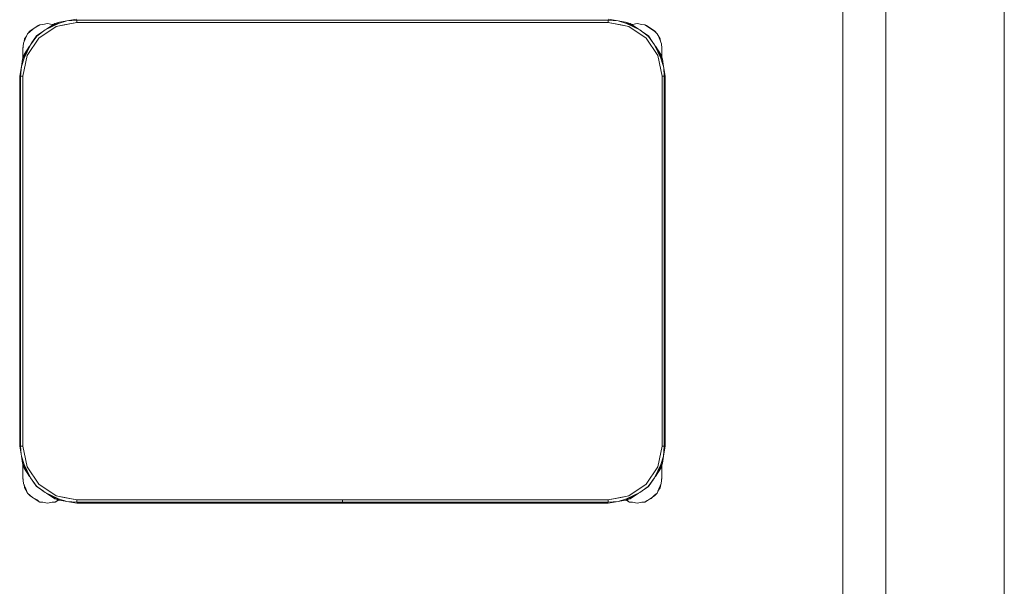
# Model space of a CAD drawing. Header units: millimetres. Extents: x 321 to 585, y -277 to 9.
# Tile 106 of 256: x 395.26 to 397.09, y -211.31 to -210.26. Entities that reach past the tile are written whole.
import ezdxf

# ---------------------------------------------------------------- set-up
doc = ezdxf.new("R2010")
doc.units = ezdxf.units.MM
doc.header["$MEASUREMENT"] = 0
for name, color, linetype, lineweight in [('IFC-Elemento de mobília-Contorno', 152, 'Continuous', 5), ('IFC-Laje-Contorno', 134, 'Continuous', 5), ('IFC-Viga-Contorno', 66, 'Continuous', 5)]:
    doc.layers.add(name, color=color, linetype=linetype, lineweight=lineweight)

msp = doc.modelspace()

# ---------------------------------------------------------------- linework, layer by layer
at = {"layer": 'IFC-Elemento de mobília-Contorno', "color": 7, "lineweight": 5}
for p, q in [((395.2846, -210.2721), (395.292, -210.2671)), ((395.2847, -210.2725), (395.2954, -210.2659)), ((395.292, -210.2671), (395.2954, -210.2659)), ((395.2954, -210.2659), (395.3008, -210.2654)), ((395.3008, -210.2654), (395.3096, -210.2636)), ((395.3053, -210.2754), (395.3321, -210.2611)), ((395.3053, -210.2754), (395.3301, -210.2638)), ((395.3077, -210.2741), (395.3233, -210.2637)), ((395.3096, -210.2636), (395.3184, -210.2654)), ((395.3184, -210.2654), (395.3205, -210.2656)), ((395.3233, -210.2637), (395.3321, -210.2611)), ((395.3256, -210.2693), (395.3639, -210.2616)), ((395.3256, -210.2693), (395.3405, -210.2663)), ((395.3301, -210.2638), (395.3455, -210.2589)), ((395.3321, -210.2611), (395.3455, -210.2589)), ((395.3405, -210.2663), (395.3639, -210.2616)), ((395.3455, -210.2589), (395.3639, -210.2556)), ((395.3455, -210.2589), (395.3639, -210.2574)), ((395.3639, -210.2574), (396.3519, -210.2574)), ((395.3639, -210.2616), (395.3639, -210.2574)), ((395.3639, -210.2616), (395.3639, -210.2595)), ((395.3639, -210.2616), (396.3519, -210.2616)), ((396.3519, -210.2556), (396.3702, -210.2589)), ((396.3519, -210.2574), (396.3702, -210.2589)), ((396.3519, -210.2616), (396.3519, -210.2574)), ((396.3519, -210.2616), (396.3519, -210.2595)), ((396.3519, -210.2616), (396.3753, -210.2663)), ((396.3519, -210.2616), (396.3901, -210.2693)), ((396.3702, -210.2589), (396.3857, -210.2638)), ((396.3702, -210.2589), (396.3837, -210.2611)), ((396.3753, -210.2663), (396.3901, -210.2693)), ((396.3837, -210.2611), (396.3924, -210.2637)), ((396.3837, -210.2611), (396.3861, -210.2624)), ((396.3857, -210.2638), (396.4105, -210.2754)), ((396.3861, -210.2624), (396.4105, -210.2754)), ((396.3924, -210.2637), (396.408, -210.2741)), ((396.3952, -210.2655), (396.3968, -210.2654)), ((396.3968, -210.2654), (396.4056, -210.2636)), ((396.4056, -210.2636), (396.4144, -210.2654)), ((396.4144, -210.2654), (396.4198, -210.2659)), ((396.4198, -210.2659), (396.4265, -210.2704)), ((396.4198, -210.2659), (396.4232, -210.2671)), ((396.4232, -210.2671), (396.4307, -210.2721)), ((395.2693, -210.2896), (395.2724, -210.2826)), ((395.2724, -210.2826), (395.2771, -210.2771)), ((395.2724, -210.2826), (395.2771, -210.2785)), ((395.2771, -210.2771), (395.2846, -210.2721)), ((395.2771, -210.2785), (395.2847, -210.2725)), ((395.2889, -210.2867), (395.3009, -210.2787)), ((395.2898, -210.287), (395.3053, -210.2754)), ((395.2932, -210.2909), (395.3256, -210.2693)), ((396.3901, -210.2693), (396.4226, -210.2909)), ((396.4105, -210.2754), (396.4265, -210.2875)), ((396.4105, -210.2754), (396.4145, -210.2785)), ((396.4143, -210.2783), (396.4268, -210.2867)), ((396.4265, -210.2704), (396.4386, -210.2785)), ((396.4307, -210.2721), (396.4381, -210.2771)), ((396.4381, -210.2771), (396.4428, -210.2826)), ((396.4386, -210.2785), (396.4428, -210.2826)), ((396.4428, -210.2826), (396.4466, -210.2903)), ((396.4428, -210.2826), (396.4481, -210.292)), ((395.2634, -210.3299), (395.2777, -210.303)), ((395.2636, -210.312), (395.2649, -210.3002)), ((395.2649, -210.3002), (395.2693, -210.2896)), ((395.266, -210.3278), (395.2777, -210.303)), ((395.2661, -210.2974), (395.2671, -210.292)), ((395.2671, -210.292), (395.2705, -210.287)), ((395.2715, -210.3234), (395.2932, -210.2909)), ((395.2777, -210.303), (395.2898, -210.287)), ((395.2777, -210.303), (395.2807, -210.299)), ((395.2806, -210.2991), (395.2889, -210.2867)), ((396.4226, -210.2909), (396.4443, -210.3234)), ((396.4265, -210.2875), (396.4381, -210.303)), ((396.4268, -210.2867), (396.4348, -210.2987)), ((396.4381, -210.303), (396.4497, -210.3278)), ((396.4381, -210.303), (396.4511, -210.3274)), ((396.4466, -210.2903), (396.4506, -210.3013)), ((396.4481, -210.292), (396.4492, -210.2973)), ((396.4506, -210.3013), (396.4516, -210.3096)), ((395.2634, -210.3299), (395.2659, -210.3211)), ((395.2636, -210.3096), (395.2642, -210.307)), ((395.2636, -210.3096), (395.264, -210.3085)), ((395.2636, -210.3096), (395.264, -210.3085)), ((395.2636, -210.3196), (395.2636, -210.3096)), ((395.2636, -210.3144), (395.2636, -210.312)), ((395.2636, -210.317), (395.2636, -210.3144)), ((395.2636, -210.3196), (395.2636, -210.317)), ((395.2636, -210.329), (395.2636, -210.3196)), ((395.2659, -210.3211), (395.2763, -210.3055)), ((396.4394, -210.3055), (396.4498, -210.3211)), ((396.4498, -210.3211), (396.4524, -210.3299)), ((396.4516, -210.3196), (396.4516, -210.3096)), ((396.4516, -210.3273), (396.4516, -210.3096)), ((396.4516, -210.3146), (396.4516, -210.3121)), ((396.4516, -210.3171), (396.4516, -210.3146)), ((396.4516, -210.3196), (396.4516, -210.3171)), ((396.4516, -210.3273), (396.4516, -210.3196)), ((395.2611, -210.3433), (395.266, -210.3278)), ((395.2611, -210.3433), (395.2634, -210.3299)), ((395.2634, -210.3299), (395.2636, -210.3294)), ((395.2636, -210.329), (395.2636, -210.3256)), ((395.2639, -210.3616), (395.2715, -210.3234)), ((395.2639, -210.3616), (395.2685, -210.3383)), ((395.2685, -210.3383), (395.2715, -210.3234)), ((396.4443, -210.3234), (396.4472, -210.3383)), ((396.4443, -210.3234), (396.4519, -210.3616)), ((396.4472, -210.3383), (396.4519, -210.3616)), ((396.4497, -210.3278), (396.4535, -210.3399)), ((396.4511, -210.3274), (396.4524, -210.3299)), ((396.4516, -210.3273), (396.4516, -210.3256)), ((396.4524, -210.3299), (396.4546, -210.3433)), ((396.4535, -210.3399), (396.4546, -210.3433)), ((395.2579, -210.3616), (395.2611, -210.3433)), ((395.2596, -210.3616), (395.2611, -210.3433)), ((396.4546, -210.3433), (396.4549, -210.3467)), ((396.4546, -210.3433), (396.4579, -210.3616)), ((396.4549, -210.3467), (396.4561, -210.3616)), ((395.2579, -211.0496), (395.2579, -210.3616)), ((395.2596, -211.0496), (395.2596, -210.3616)), ((395.2596, -210.3616), (395.2639, -210.3616)), ((395.2617, -210.3616), (395.2639, -210.3616)), ((395.2639, -211.0496), (395.2639, -210.3616)), ((396.4519, -210.3616), (396.454, -210.3616)), ((396.4519, -211.0496), (396.4519, -210.3616)), ((396.4519, -210.3616), (396.4561, -210.3616)), ((396.4561, -211.0496), (396.4561, -210.3616)), ((396.4579, -211.0496), (396.4579, -210.3616)), ((395.2579, -211.0496), (395.2611, -211.068)), ((395.2596, -211.0496), (395.2608, -211.0646)), ((395.2596, -211.0496), (395.2639, -211.0496)), ((395.2617, -211.0496), (395.2639, -211.0496)), ((395.2639, -211.0496), (395.2715, -211.0879)), ((395.2639, -211.0496), (395.2685, -211.073)), ((396.4443, -211.0879), (396.4519, -211.0496)), ((396.4472, -211.073), (396.4519, -211.0496)), ((396.4519, -211.0496), (396.4561, -211.0496)), ((396.4519, -211.0496), (396.454, -211.0496)), ((396.4546, -211.068), (396.4561, -211.0496)), ((396.4546, -211.068), (396.4579, -211.0496)), ((395.2608, -211.0646), (395.2611, -211.068)), ((395.2611, -211.068), (395.266, -211.0835)), ((395.2611, -211.068), (395.2634, -211.0814)), ((395.2685, -211.073), (395.2715, -211.0879)), ((396.4443, -211.0879), (396.4472, -211.073)), ((396.4497, -211.0835), (396.4546, -211.068)), ((396.4524, -211.0814), (396.4546, -211.068)), ((395.2634, -211.0814), (395.2659, -211.0902)), ((395.2634, -211.0814), (395.2777, -211.1082)), ((395.2636, -211.0997), (395.2636, -211.0823)), ((395.2636, -211.0872), (395.2636, -211.0823)), ((395.2636, -211.0935), (395.2636, -211.0872)), ((395.2659, -211.0902), (395.2763, -211.1058)), ((395.266, -211.0835), (395.2777, -211.1082)), ((395.2715, -211.0879), (395.2932, -211.1203)), ((396.4226, -211.1203), (396.4443, -211.0879)), ((396.4381, -211.1082), (396.4524, -211.0814)), ((396.4381, -211.1082), (396.4497, -211.0835)), ((396.4394, -211.1058), (396.4498, -211.0902)), ((396.4498, -211.0902), (396.4524, -211.0814)), ((396.4516, -211.1096), (396.4516, -211.084)), ((396.4516, -211.0997), (396.4516, -211.084)), ((396.4516, -211.0872), (396.4516, -211.084)), ((396.4516, -211.0935), (396.4516, -211.0872)), ((395.2636, -211.1096), (395.2636, -211.0997)), ((395.2636, -211.1023), (395.2636, -211.0997)), ((395.2636, -211.1048), (395.2636, -211.1023)), ((395.2636, -211.1072), (395.2636, -211.1048)), ((395.2636, -211.1072), (395.265, -211.119)), ((395.2636, -211.1096), (395.2643, -211.1131)), ((395.2636, -211.1096), (395.2641, -211.111)), ((395.2636, -211.1096), (395.2641, -211.111)), ((395.2777, -211.1082), (395.2892, -211.1237)), ((396.426, -211.1243), (396.4381, -211.1082)), ((396.435, -211.1123), (396.4381, -211.1082)), ((396.4502, -211.119), (396.4516, -211.1072)), ((396.4509, -211.1131), (396.4516, -211.1096)), ((396.4512, -211.111), (396.4516, -211.1096)), ((396.4512, -211.111), (396.4516, -211.1096)), ((396.4516, -211.1096), (396.4516, -211.0997)), ((396.4516, -211.1023), (396.4516, -211.0997)), ((396.4516, -211.1048), (396.4516, -211.1023)), ((396.4516, -211.1072), (396.4516, -211.1048)), ((395.265, -211.119), (395.2693, -211.1287)), ((395.2659, -211.121), (395.2671, -211.1272)), ((395.2671, -211.1272), (395.2724, -211.1367)), ((395.2809, -211.1126), (395.2889, -211.1246)), ((395.2889, -211.1246), (395.3013, -211.1329)), ((395.2892, -211.1237), (395.3053, -211.1359)), ((395.2932, -211.1203), (395.3256, -211.142)), ((396.3901, -211.142), (396.4226, -211.1203)), ((396.4105, -211.1359), (396.426, -211.1243)), ((396.4149, -211.1325), (396.4268, -211.1246)), ((396.4268, -211.1246), (396.4351, -211.1122)), ((396.4442, -211.1331), (396.4481, -211.1272)), ((396.4459, -211.1287), (396.4502, -211.119)), ((396.4481, -211.1272), (396.4494, -211.121)), ((395.2693, -211.1287), (395.2724, -211.1367)), ((395.2724, -211.1367), (395.2771, -211.1422)), ((395.2724, -211.1367), (395.2816, -211.1449)), ((395.2771, -211.1422), (395.2846, -211.1471)), ((395.2816, -211.1449), (395.2927, -211.1505)), ((395.3011, -211.1328), (395.3053, -211.1359)), ((395.3053, -211.1359), (395.3301, -211.1475)), ((395.3053, -211.1359), (395.3321, -211.1501)), ((395.3078, -211.1372), (395.3233, -211.1476)), ((395.3256, -211.142), (395.3639, -211.1496)), ((395.3256, -211.142), (395.3405, -211.145)), ((395.3405, -211.145), (395.3639, -211.1496)), ((396.3519, -211.1496), (396.3901, -211.142)), ((396.3519, -211.1496), (396.3753, -211.145)), ((396.3753, -211.145), (396.3901, -211.142)), ((396.3837, -211.1501), (396.4105, -211.1359)), ((396.3857, -211.1475), (396.4105, -211.1359)), ((396.3924, -211.1476), (396.408, -211.1372)), ((396.4243, -211.1503), (396.4314, -211.1466)), ((396.4307, -211.1471), (396.4381, -211.1422)), ((396.4314, -211.1466), (396.4381, -211.1407)), ((396.4381, -211.1422), (396.4428, -211.1367)), ((396.4381, -211.1407), (396.4428, -211.1367)), ((396.4428, -211.1367), (396.4459, -211.1287)), ((395.2846, -211.1471), (395.292, -211.1521)), ((395.292, -211.1521), (395.2954, -211.1534)), ((395.2954, -211.1534), (395.3008, -211.1539)), ((395.3008, -211.1539), (395.3096, -211.1556)), ((395.3096, -211.1556), (395.3184, -211.1539)), ((395.3184, -211.1539), (395.3238, -211.1534)), ((395.3233, -211.1476), (395.3321, -211.1501)), ((395.3238, -211.1534), (395.3283, -211.1503)), ((395.3238, -211.1534), (395.3272, -211.1521)), ((395.3272, -211.1521), (395.3308, -211.1498)), ((395.3283, -211.1503), (395.3298, -211.1495)), ((395.3301, -211.1475), (395.3455, -211.1524)), ((395.3311, -211.1496), (395.3321, -211.1501)), ((395.3321, -211.1501), (395.3455, -211.1524)), ((395.3455, -211.1524), (395.3639, -211.1539)), ((395.3455, -211.1524), (395.3639, -211.1556)), ((395.3639, -211.1539), (395.3639, -211.1496)), ((395.3639, -211.1518), (395.3639, -211.1496)), ((395.3639, -211.1496), (396.3519, -211.1496)), ((395.3639, -211.1539), (395.8578, -211.1539)), ((395.3639, -211.1556), (395.8578, -211.1556)), ((395.8578, -211.1519), (395.8578, -211.1496)), ((395.8578, -211.1539), (395.8578, -211.1519)), ((395.8578, -211.1552), (395.8578, -211.1539)), ((395.8578, -211.1556), (395.8578, -211.1552)), ((395.858, -211.1519), (395.858, -211.1496)), ((395.858, -211.1539), (395.858, -211.1519)), ((395.858, -211.1539), (396.3519, -211.1539)), ((395.858, -211.1552), (395.858, -211.1539)), ((395.858, -211.1556), (395.858, -211.1552)), ((395.858, -211.1556), (396.3519, -211.1556)), ((396.3519, -211.1518), (396.3519, -211.1496)), ((396.3519, -211.1539), (396.3519, -211.1496)), ((396.3519, -211.1539), (396.3702, -211.1524)), ((396.3519, -211.1556), (396.3702, -211.1524)), ((396.3702, -211.1524), (396.3857, -211.1475)), ((396.3702, -211.1524), (396.3837, -211.1501)), ((396.3837, -211.1501), (396.3924, -211.1476)), ((396.3846, -211.1499), (396.388, -211.1521)), ((396.3864, -211.1493), (396.3887, -211.1505)), ((396.388, -211.1521), (396.3914, -211.1534)), ((396.3914, -211.1534), (396.3968, -211.1539)), ((396.3968, -211.1539), (396.4056, -211.1556)), ((396.4056, -211.1556), (396.4144, -211.1539)), ((396.4144, -211.1539), (396.4198, -211.1534)), ((396.4198, -211.1534), (396.4243, -211.1503)), ((396.4198, -211.1534), (396.4232, -211.1521)), ((396.4232, -211.1521), (396.4307, -211.1471))]:
    msp.add_line(p, q, dxfattribs=at)
at = {"layer": 'IFC-Laje-Contorno', "color": 7, "lineweight": 5}
msp.add_line((396.8677, -212.2729), (396.8677, -206.0943), dxfattribs=at)
at = {"layer": 'IFC-Viga-Contorno', "color": 7, "lineweight": 5}
for p, q in [((396.788, -212.2729), (396.788, -206.0943)), ((397.088, -212.2729), (397.088, -206.0943))]:
    msp.add_line(p, q, dxfattribs=at)

doc.saveas('drawing.dxf')
